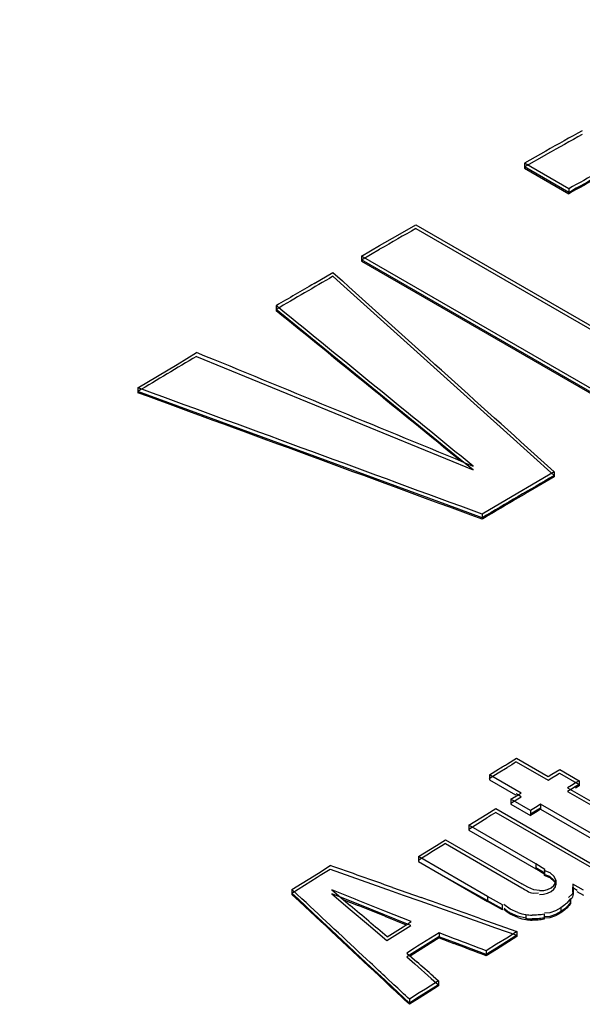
# Model space of a CAD drawing. Header units: inches. Extents: x 0 to 82.7, y 0 to 58.5.
# Tile 64 of 89: x 71.096 to 71.276, y 19.398 to 19.714. Entities that reach past the tile are written whole.
import ezdxf

# ---------------------------------------------------------------- set-up
doc = ezdxf.new("R2010")
doc.units = ezdxf.units.IN
doc.header["$LTSCALE"] = 4.5472440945
doc.header["$MEASUREMENT"] = 0
doc.layers.get('0').update_dxf_attribs({"linetype": 'CONTINUOUS'})

msp = doc.modelspace()

# ---------------------------------------------------------------- linework, layer by layer
at = {"color": 7, "linetype": 'CONTINUOUS'}
for p, q in [((71.2644800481, 19.6714651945), (71.2576686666, 19.6676394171)), ((71.2576686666, 19.6676394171), (71.257668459, 19.6660318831)), ((71.2718791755, 19.6594346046), (71.2576686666, 19.6676394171)), ((71.2576728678, 19.6664362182), (71.2648183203, 19.6704492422)), ((71.257668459, 19.6660318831), (71.2718789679, 19.6578270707)), ((71.2718833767, 19.6582314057), (71.2576728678, 19.6664362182)), ((71.2718791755, 19.6594346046), (71.2718789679, 19.6578270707)), ((71.2171071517, 19.6445770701), (71.2229101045, 19.6479024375)), ((71.2229101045, 19.6479024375), (71.2975152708, 19.604827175)), ((71.2229112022, 19.6466975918), (71.2975163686, 19.6036223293)), ((71.2113041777, 19.641227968), (71.2171071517, 19.6445770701)), ((71.2055007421, 19.6366769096), (71.2113042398, 19.6400271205)), ((71.2055011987, 19.6378826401), (71.2113041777, 19.641227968)), ((71.2959743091, 19.584439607), (71.2055007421, 19.6366769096)), ((71.2055011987, 19.6378826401), (71.2055009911, 19.6362752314)), ((71.2055009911, 19.6362752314), (71.2959745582, 19.5840379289)), ((71.2959747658, 19.5856453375), (71.2055011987, 19.6378826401)), ((71.1903226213, 19.6290539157), (71.1963822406, 19.63259835)), ((71.1963809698, 19.6313921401), (71.1987892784, 19.6292241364)), ((71.1963822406, 19.63259835), (71.1993821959, 19.6298978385)), ((71.1987892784, 19.6292241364), (71.2435499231, 19.5889055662)), ((71.238274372, 19.5718305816), (71.1782006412, 19.6207834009)), ((71.1782035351, 19.6219905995), (71.1782033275, 19.6203831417)), ((71.1790638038, 19.6212899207), (71.1782035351, 19.6219905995)), ((71.146464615, 19.6031745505), (71.1527414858, 19.6069682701)), ((71.1527363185, 19.6057596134), (71.2412578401, 19.5693982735)), ((71.133911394, 19.5957351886), (71.146464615, 19.6031745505)), ((71.133911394, 19.5957351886), (71.1339111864, 19.5941274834)), ((71.1351620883, 19.5952764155), (71.133911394, 19.5957351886)), ((71.2366249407, 19.5567982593), (71.1339045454, 19.5945253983)), ((71.2435499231, 19.5889055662), (71.2519869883, 19.5813006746)), ((71.2519869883, 19.5813006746), (71.2671345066, 19.5676431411)), ((71.2382743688, 19.5718341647), (71.2412618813, 19.5706061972)), ((71.2412578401, 19.5693982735), (71.238274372, 19.5718305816)), ((71.267137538, 19.5688504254), (71.2482412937, 19.5577433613)), ((71.2671373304, 19.5672429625), (71.2594590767, 19.5627295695)), ((71.267137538, 19.5688504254), (71.2671373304, 19.5672429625)), ((71.2482412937, 19.5577433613), (71.2441032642, 19.5552582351)), ((71.2440981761, 19.5540496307), (71.2366249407, 19.5567982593)), ((71.2441032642, 19.5552582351), (71.2441030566, 19.5536506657)), ((71.2521903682, 19.4753423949), (71.2550709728, 19.4771510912)), ((71.2550601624, 19.4759439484), (71.2652306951, 19.4700717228)), ((71.2550706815, 19.4771563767), (71.2652412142, 19.4712841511)), ((71.2464186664, 19.4706482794), (71.2492990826, 19.4724165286)), ((71.246429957, 19.4718612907), (71.249311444, 19.4736044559)), ((71.2492990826, 19.4724165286), (71.2521795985, 19.4741811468)), ((71.2652412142, 19.4712841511), (71.2664746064, 19.4720381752)), ((71.2664746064, 19.4720381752), (71.2677064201, 19.4727907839)), ((71.2676966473, 19.4715788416), (71.2689296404, 19.472331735)), ((71.2677064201, 19.4727907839), (71.2689398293, 19.4735439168)), ((71.2689296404, 19.472331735), (71.2751786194, 19.468723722)), ((71.2689398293, 19.4735439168), (71.2751888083, 19.4699359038)), ((71.246429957, 19.4718612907), (71.2464297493, 19.4702530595)), ((71.2464297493, 19.4702530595), (71.2548470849, 19.4653930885)), ((71.2566004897, 19.4659890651), (71.246429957, 19.4718612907)), ((71.2652306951, 19.4700717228), (71.2664636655, 19.4708255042)), ((71.2664636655, 19.4708255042), (71.2676966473, 19.4715788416)), ((71.2741774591, 19.4693183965), (71.2727235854, 19.4684301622)), ((71.2751888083, 19.4699359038), (71.2741774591, 19.4693183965)), ((71.2751888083, 19.4699359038), (71.2751886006, 19.4683278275)), ((71.2565891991, 19.4647760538), (71.2550154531, 19.4656846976)), ((71.2556492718, 19.4654048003), (71.2566004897, 19.4659890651)), ((71.2727126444, 19.4672174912), (71.2714796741, 19.4664637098)), ((71.2714796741, 19.4664637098), (71.291438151, 19.4549401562)), ((71.2727235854, 19.4684301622), (71.2714901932, 19.4676761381)), ((71.2714901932, 19.4676761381), (71.2914486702, 19.4561525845)), ((71.2739456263, 19.4679708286), (71.2727126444, 19.4672174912)), ((71.2751786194, 19.468723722), (71.2739456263, 19.4679708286)), ((71.2751886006, 19.4683278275), (71.2739557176, 19.4675750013)), ((71.2533366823, 19.4627771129), (71.2555050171, 19.4641100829)), ((71.2533482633, 19.4639903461), (71.2533480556, 19.4623820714)), ((71.2533482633, 19.4639903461), (71.2556492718, 19.4654048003)), ((71.2595972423, 19.4603823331), (71.2533482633, 19.4639903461)), ((71.2555050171, 19.4641100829), (71.2565891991, 19.4647760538)), ((71.2456214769, 19.4591705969), (71.2485021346, 19.4610008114)), ((71.2484897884, 19.4597924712), (71.2848358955, 19.4388070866)), ((71.2485018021, 19.4610060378), (71.2848479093, 19.4400206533)), ((71.2533480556, 19.4623820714), (71.2595970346, 19.4587740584)), ((71.2606698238, 19.4598357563), (71.2595856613, 19.4591690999)), ((71.2595972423, 19.4603823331), (71.2595970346, 19.4587740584)), ((71.2606419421, 19.4594165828), (71.2595970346, 19.4587740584)), ((71.2606818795, 19.4610492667), (71.2595972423, 19.4603823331)), ((71.2617651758, 19.4601069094), (71.2606419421, 19.4594165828)), ((71.2617539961, 19.4605020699), (71.2606698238, 19.4598357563)), ((71.2617648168, 19.4617148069), (71.2606818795, 19.4610492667)), ((71.2628381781, 19.4611680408), (71.2617539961, 19.4605020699)), ((71.2628494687, 19.4623810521), (71.2617648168, 19.4617148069)), ((71.262849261, 19.4607728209), (71.2617651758, 19.4601069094)), ((71.2628494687, 19.4623810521), (71.262849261, 19.4607728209)), ((71.262849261, 19.4607728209), (71.2839236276, 19.4486049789)), ((71.2839238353, 19.4502132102), (71.2628494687, 19.4623810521)), ((71.2398482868, 19.4544538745), (71.2456092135, 19.4580153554)), ((71.2398610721, 19.4556680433), (71.2456214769, 19.4591705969)), ((71.2398610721, 19.4556680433), (71.2398608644, 19.4540595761)), ((71.2398608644, 19.4540595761), (71.2612859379, 19.4416892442)), ((71.2612861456, 19.4432977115), (71.2398610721, 19.4556680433)), ((71.229487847, 19.4491650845), (71.2323685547, 19.4510160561)), ((71.2323681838, 19.4510212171), (71.2568221, 19.4369021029)), ((71.2237274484, 19.4456418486), (71.229487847, 19.4491650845)), ((71.2323547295, 19.449806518), (71.2568086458, 19.4356874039)), ((71.2237274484, 19.4456418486), (71.2237272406, 19.4440331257)), ((71.2237272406, 19.4440331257), (71.2458537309, 19.4312578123)), ((71.2458539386, 19.4328665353), (71.2237274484, 19.4456418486)), ((71.1916992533, 19.4403527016), (71.1954465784, 19.4428210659)), ((71.1923237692, 19.4396500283), (71.195430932, 19.4416045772)), ((71.195430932, 19.4416045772), (71.2153685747, 19.4345516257)), ((71.2641899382, 19.4403423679), (71.2612573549, 19.4420737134)), ((71.2612861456, 19.4432977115), (71.2612859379, 19.4416892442)), ((71.2641872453, 19.4399377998), (71.2612859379, 19.4416892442)), ((71.264187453, 19.441546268), (71.2612861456, 19.4432977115)), ((71.2658545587, 19.4404228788), (71.2639512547, 19.4412196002)), ((71.2641872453, 19.4399377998), (71.264187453, 19.441546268)), ((71.2671806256, 19.439295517), (71.2658545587, 19.4404228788)), ((71.1832180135, 19.4339055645), (71.1913597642, 19.4390430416)), ((71.1832347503, 19.4351229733), (71.1916992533, 19.4403527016)), ((71.1913597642, 19.4390430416), (71.1923237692, 19.4396500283)), ((71.2505825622, 19.4289415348), (71.2307930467, 19.439953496)), ((71.2658270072, 19.4392204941), (71.2639417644, 19.4399570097)), ((71.2658710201, 19.43880172), (71.2639557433, 19.439595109)), ((71.267114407, 19.4380847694), (71.2658270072, 19.4392204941)), ((71.2671911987, 19.4376740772), (71.2658710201, 19.43880172)), ((71.2677134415, 19.4368770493), (71.267114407, 19.4380847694)), ((71.2677263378, 19.4380913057), (71.2671806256, 19.439295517)), ((71.2676224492, 19.4372028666), (71.2677263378, 19.4380913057)), ((71.2677263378, 19.4380913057), (71.2677261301, 19.4364828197)), ((71.1832347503, 19.4351229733), (71.1832345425, 19.4335137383)), ((71.1864554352, 19.4321143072), (71.1832347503, 19.4351229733)), ((71.1960519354, 19.4349678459), (71.201929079, 19.429969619)), ((71.2153685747, 19.4345516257), (71.2188244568, 19.4333287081)), ((71.2153848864, 19.4357676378), (71.2245881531, 19.4325104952)), ((71.2587965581, 19.4358135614), (71.2568500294, 19.4369193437)), ((71.2606648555, 19.4350464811), (71.2587965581, 19.4358135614)), ((71.2624621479, 19.4347330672), (71.2606648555, 19.4350464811)), ((71.2650735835, 19.4339001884), (71.2662145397, 19.4344593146)), ((71.2650862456, 19.435114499), (71.2662276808, 19.4356737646)), ((71.2662145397, 19.4344593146), (71.2671064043, 19.4351778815)), ((71.2671064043, 19.4351778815), (71.2676093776, 19.4359882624)), ((71.2676093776, 19.4359882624), (71.2677134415, 19.4368770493)), ((71.2745668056, 19.4347897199), (71.2731337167, 19.4356171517)), ((71.2731464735, 19.4368312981), (71.2731827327, 19.435847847)), ((71.2765260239, 19.4348800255), (71.2731464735, 19.4368312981)), ((71.2731780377, 19.4342392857), (71.2731782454, 19.4358477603)), ((71.2732494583, 19.4358520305), (71.273305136, 19.4350192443)), ((71.2743991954, 19.4344994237), (71.2765258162, 19.433271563)), ((71.1852992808, 19.4319611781), (71.1832180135, 19.4339055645)), ((71.1832345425, 19.4335137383), (71.1856519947, 19.4312554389)), ((71.1901378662, 19.4274404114), (71.1852992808, 19.4319611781)), ((71.1987365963, 19.4326681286), (71.1960349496, 19.4337512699)), ((71.1960349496, 19.4337512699), (71.2019120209, 19.4287530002)), ((71.2044735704, 19.4303679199), (71.1987365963, 19.4326681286)), ((71.1995541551, 19.4319545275), (71.2044903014, 19.4299753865)), ((71.2188244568, 19.4333287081), (71.2241296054, 19.4314511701)), ((71.2241296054, 19.4314511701), (71.2353063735, 19.4274947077)), ((71.2458539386, 19.4328665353), (71.2458537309, 19.4312578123)), ((71.2506042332, 19.4285532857), (71.2458537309, 19.4312578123)), ((71.2506044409, 19.4301620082), (71.2458539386, 19.4328665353)), ((71.2604979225, 19.433927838), (71.2621877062, 19.4340224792)), ((71.2723551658, 19.4309592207), (71.2715756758, 19.4299206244)), ((71.2729417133, 19.4336040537), (71.2717831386, 19.4325205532)), ((71.2729300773, 19.4323988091), (71.2718202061, 19.4312381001)), ((71.2723683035, 19.432173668), (71.2723680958, 19.4305651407)), ((71.2019120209, 19.4287530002), (71.2077891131, 19.4237542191)), ((71.2129122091, 19.4269841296), (71.2044735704, 19.4303679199)), ((71.2213669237, 19.4248166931), (71.212928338, 19.428200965)), ((71.2506042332, 19.4285532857), (71.2506044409, 19.4301620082)), ((71.2530691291, 19.4288402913), (71.2510373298, 19.4303313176)), ((71.2520926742, 19.4278647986), (71.2510582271, 19.4287257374)), ((71.253095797, 19.4272184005), (71.2520926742, 19.4278647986)), ((71.2555050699, 19.4277311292), (71.2530691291, 19.4288402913)), ((71.2676350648, 19.4282894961), (71.2657731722, 19.427646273)), ((71.2692746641, 19.4280311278), (71.2676219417, 19.4270740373)), ((71.2692881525, 19.4292458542), (71.2676350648, 19.4282894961)), ((71.2705542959, 19.4289479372), (71.2692746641, 19.4280311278)), ((71.2692881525, 19.4292458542), (71.2692879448, 19.4276372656)), ((71.270565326, 19.4285508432), (71.2692879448, 19.4276372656)), ((71.2705684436, 19.4301618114), (71.2692881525, 19.4292458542)), ((71.2715756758, 19.4299206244), (71.2705542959, 19.4289479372)), ((71.1957577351, 19.4221889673), (71.1901378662, 19.4274404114)), ((71.2202100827, 19.4240574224), (71.2129122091, 19.4269841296)), ((71.2129281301, 19.426591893), (71.219839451, 19.4238201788)), ((71.2353063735, 19.4274947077), (71.2433632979, 19.4246418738)), ((71.2437551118, 19.4257243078), (71.2552589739, 19.4216494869)), ((71.2554851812, 19.4265488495), (71.253032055, 19.4276357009)), ((71.2555326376, 19.4261125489), (71.253095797, 19.4272184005)), ((71.2580797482, 19.4258781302), (71.2554851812, 19.4265488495)), ((71.2580938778, 19.427093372), (71.2580936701, 19.425484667)), ((71.2639262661, 19.4271870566), (71.2639260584, 19.4255783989)), ((71.265762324, 19.4264321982), (71.2640384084, 19.4263600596)), ((71.2657733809, 19.426037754), (71.2640412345, 19.4259556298)), ((71.2657731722, 19.427646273), (71.2640412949, 19.427564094)), ((71.2676219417, 19.4270740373), (71.265762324, 19.4264321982)), ((71.2676353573, 19.4266811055), (71.2657733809, 19.426037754)), ((71.2692879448, 19.4276372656), (71.2676353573, 19.4266811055)), ((71.2070292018, 19.4116541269), (71.1957577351, 19.4221889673)), ((71.2077891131, 19.4237542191), (71.2136662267, 19.4187549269)), ((71.2136662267, 19.4187549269), (71.2187892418, 19.4219868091)), ((71.2136827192, 19.419972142), (71.218805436, 19.4231354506)), ((71.2187892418, 19.4219868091), (71.221351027, 19.4235956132)), ((71.2213508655, 19.4235998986), (71.2202100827, 19.4240574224)), ((71.2433632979, 19.4246418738), (71.2484248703, 19.4228493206)), ((71.2484248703, 19.4228493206), (71.2518343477, 19.4216417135)), ((71.2518343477, 19.4216417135), (71.2552443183, 19.420433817)), ((71.2552589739, 19.4216494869), (71.2532210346, 19.4203122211)), ((71.2552589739, 19.4216494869), (71.2552587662, 19.4200406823)), ((71.2303103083, 19.4200046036), (71.2234648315, 19.4156922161)), ((71.2303257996, 19.4196121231), (71.2234810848, 19.4153002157)), ((71.2303260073, 19.4212211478), (71.2234813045, 19.4170006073)), ((71.235236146, 19.4181383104), (71.2303103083, 19.4200046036)), ((71.2303260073, 19.4212211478), (71.2303257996, 19.4196121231)), ((71.2303257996, 19.4196121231), (71.2351080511, 19.4178002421)), ((71.235252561, 19.4193545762), (71.2303260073, 19.4212211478)), ((71.2519703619, 19.4183850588), (71.2486965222, 19.41633319)), ((71.2552587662, 19.4200406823), (71.2487116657, 19.415940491)), ((71.251985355, 19.4195198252), (71.248711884, 19.417630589)), ((71.2552443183, 19.420433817), (71.2519703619, 19.4183850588)), ((71.2532210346, 19.4203122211), (71.251985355, 19.4195198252)), ((71.2234648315, 19.4156922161), (71.2200423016, 19.4135309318)), ((71.2224288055, 19.4163239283), (71.2200591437, 19.4147483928)), ((71.2234810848, 19.4153002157), (71.2211211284, 19.4138103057)), ((71.2234813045, 19.4170006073), (71.2224288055, 19.4163239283)), ((71.2454228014, 19.4142782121), (71.235236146, 19.4181383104)), ((71.2486965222, 19.41633319), (71.2454228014, 19.4142782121)), ((71.2487116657, 19.415940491), (71.2454382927, 19.4138857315)), ((71.2454385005, 19.4154947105), (71.2454382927, 19.4138857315)), ((71.248711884, 19.417630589), (71.2454385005, 19.4154947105)), ((71.2083145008, 19.4116871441), (71.2071503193, 19.4127753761)), ((71.2200423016, 19.4135309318), (71.2225957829, 19.4112746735)), ((71.2200591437, 19.4147483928), (71.2232073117, 19.4119666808)), ((71.2082976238, 19.4104684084), (71.2070292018, 19.4116541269)), ((71.2130364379, 19.4060382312), (71.2082976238, 19.4104684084)), ((71.2225957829, 19.4112746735), (71.227826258, 19.4066526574)), ((71.2128483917, 19.4058390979), (71.2150522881, 19.4037786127)), ((71.2152856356, 19.4039353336), (71.2130364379, 19.4060382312)), ((71.2158558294, 19.4046369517), (71.2136518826, 19.4066975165)), ((71.2301338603, 19.405845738), (71.2260040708, 19.4031920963)), ((71.227826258, 19.4066526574), (71.2301170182, 19.4046282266)), ((71.2284377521, 19.4073446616), (71.2301338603, 19.405845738)), ((71.2301338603, 19.405845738), (71.2301336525, 19.404236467)), ((71.2208376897, 19.398743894), (71.2152856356, 19.4039353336)), ((71.2270237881, 19.4026695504), (71.2239306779, 19.4007081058)), ((71.2260040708, 19.4031920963), (71.2239481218, 19.4020142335)), ((71.2301170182, 19.4046282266), (71.2270237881, 19.4026695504)), ((71.2301336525, 19.404236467), (71.2271314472, 19.4023354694)), ((71.2239306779, 19.4007081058), (71.2208376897, 19.398743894)), ((71.2239479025, 19.4003167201), (71.2208552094, 19.3983526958)), ((71.2208554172, 19.3999621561), (71.2208552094, 19.3983526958)), ((71.2239481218, 19.4020142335), (71.2208554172, 19.3999621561)), ((71.2271314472, 19.4023354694), (71.2239479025, 19.4003167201))]:
    msp.add_line(p, q, dxfattribs=at)
for points in [[(71.2624621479, 19.4347330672), (71.2638232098, 19.4347953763), (71.2650862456, 19.435114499)], [(71.2662276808, 19.4356737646), (71.2671202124, 19.4363930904), (71.2676224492, 19.4372028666)], [(71.2624487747, 19.4335184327), (71.2638098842, 19.4335807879), (71.2650735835, 19.4339001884)]]:
    msp.add_lwpolyline(points, dxfattribs=at)
for centre, radius, start, end in [((73.7463236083, 15.2448714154), 5.0748674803, 119.1265108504, 119.2778961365), ((73.745461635, 15.2451692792), 5.0731345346, 119.1261962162, 119.2733287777), ((73.7626296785, 15.2312536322), 5.0792117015, 119.1191538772, 119.3656499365), ((73.7635570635, 15.2312539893), 5.0810670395, 119.1194677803, 119.3658744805), ((73.7628564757, 15.2312627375), 5.0796652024, 119.1191538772, 119.3656499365), ((73.7978641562, 15.1527136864), 5.179408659, 119.8117506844, 119.9598427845), ((73.8277647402, 15.1010746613), 5.2390797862, 120.1496783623, 120.3798776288), ((72.9036343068, 16.6754620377), 3.4145485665, 120.1170483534, 120.3524237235), ((73.8726858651, 15.0249416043), 5.3274777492, 120.7005442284, 120.9363764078), ((73.9407395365, 15.0104849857), 5.2835456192, 120.3994034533, 120.6894643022), ((73.9444369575, 15.0038431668), 5.2907987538, 120.4961609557, 120.6893465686), ((71.1226245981, 19.6873573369), 0.2484705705, 301.0861077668, 301.4297787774), ((72.0062469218, 18.2413292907), 1.4451786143, 121.3180380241, 121.4518204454), ((70.8455243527, 20.147241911), 0.78538617, 300.9390229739, 301.075623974), ((72.0088678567, 18.2201877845), 1.4542286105, 121.5252129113, 121.6584586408), ((72.5181493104, 17.3727531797), 2.44282526, 121.7595370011, 121.9982278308), ((71.1842644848, 19.4788878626), 0.0655799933, 303.2392893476, 304.455340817), ((71.2601985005, 19.4412097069), 0.014272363, 250.8011629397, 261.5201603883), ((71.2601963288, 19.4395980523), 0.0142691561, 250.9230808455, 261.5262137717), ((71.2607111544, 19.4440098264), 0.0183216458, 261.7424629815, 268.0341147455), ((71.2607081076, 19.4433406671), 0.0180463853, 261.6700637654, 268.0580246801), ((71.2607083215, 19.444948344), 0.0180453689, 261.6695713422, 268.0487375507), ((71.1716524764, 19.4981707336), 0.088621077, 302.1456853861, 303.2256396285)]:
    msp.add_arc(centre, radius, start, end, dxfattribs=at)
for centre, major_axis, ratio, start_param, end_param in [((71.1509842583, 15.1705669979), (13.8037544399, -13.1445796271), 0.1733939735, 1.726131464, 1.7309744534), ((71.0271180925, 15.242084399), (18.9964842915, -15.9623184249), 0.1398422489, 1.6767771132, 1.6798671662), ((71.0271180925, 15.242084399), (19.0032687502, -15.9680192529), 0.1398422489, 7.9597595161, 7.9630103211), ((71.546106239, 14.9424328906), (27.3166164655, -11.5444824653), 0.1400963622, 1.6411840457, 1.6443099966), ((71.5522321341, 14.9388959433), (21.7358899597, -8.3720049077), 0.1808243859, 7.9376596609, 7.9426602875), ((71.5522321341, 14.9388959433), (21.7281299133, -8.3690159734), 0.1808243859, 1.6544794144, 1.65953926), ((72.1300889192, 14.6052550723), (20.9642499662, -7.9342847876), 0.1883407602, 1.6854917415, 1.6864413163), ((72.4254977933, 14.4346929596), (26.6378058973, -11.1579447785), 0.1440608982, 7.9597058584, 7.9603389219), ((70.5530130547, 15.5158214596), (13.0158728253, -12.7250288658), 0.1795246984, 1.6945876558, 1.6966481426), ((70.5530130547, 15.5158214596), (13.0205213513, -12.729573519), 0.1795246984, 7.9782223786, 7.9797897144), ((72.1300889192, 14.6052550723), (20.9642499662, -7.9342847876), 0.1883407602, 1.6841406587, 1.6850534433), ((70.4004887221, 15.6038854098), (17.1003032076, -14.9234658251), 0.1507648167, 1.654452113, 1.6551343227), ((72.4254977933, 14.4346929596), (26.6282957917, -11.153961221), 0.1440608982, 1.6765368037, 1.6768534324), ((72.2913608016, 14.5121404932), (23.6412968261, -9.4537889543), 0.1645524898, 1.6806638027, 1.6810941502), ((72.2913608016, 14.5121404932), (23.6328565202, -9.4504138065), 0.1645524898, 1.6806795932, 1.6811161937), ((70.5530130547, 15.5158214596), (13.0205213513, -12.729573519), 0.1795246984, 1.6945446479, 1.6949488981), ((70.4888944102, 15.5528420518), (15.2319396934, -13.9095689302), 0.1629719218, 1.6704936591, 1.6708336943), ((70.5530130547, 15.5158214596), (13.0158728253, -12.7250288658), 0.1795246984, 1.6939809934, 1.6944206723), ((70.5530130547, 15.5158214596), (13.0205213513, -12.729573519), 0.1795246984, 1.6939990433, 1.6943777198)]:
    msp.add_ellipse(centre, major_axis=major_axis, ratio=ratio, start_param=start_param, end_param=end_param, dxfattribs=at)
for points, knots in [([(70.5730001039, 19.4406169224), (70.6442581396, 19.4915604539), (70.9219900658, 19.6812638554), (71.2168135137, 19.8466501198), (71.4431924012, 19.9497592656)], [0, 0, 0, 0, 0.2604292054, 1, 1, 1, 1]), ([(70.5744074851, 19.4385133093), (70.6456449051, 19.4894245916), (70.9232889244, 19.679046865), (71.2180050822, 19.8443697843), (71.4442863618, 19.9474930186)], [0, 0, 0, 0, 0.2604153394, 1, 1, 1, 1]), ([(71.4468651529, 19.9444508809), (71.3735149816, 19.9109662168), (71.0713133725, 19.7628685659), (70.7848725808, 19.5834734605), (70.576875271, 19.4345765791)], [0, 0, 0, 0, 0.2396680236, 1, 1, 1, 1]), ([(71.4470266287, 19.9441205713), (71.3736663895, 19.9106356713), (71.0714206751, 19.7625318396), (70.7849408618, 19.5831176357), (70.5769167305, 19.4342015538)], [0, 0, 0, 0, 0.2396654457, 1, 1, 1, 1]), ([(71.2568086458, 19.4356874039), (71.25737856, 19.435350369), (71.25847179, 19.4345254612), (71.2597929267, 19.4340069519), (71.2604979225, 19.433927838)], [0, 0, 0, 0, 0.4827539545, 1, 1, 1, 1]), ([(71.2731337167, 19.4356171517), (71.2731753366, 19.4350755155), (71.2733647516, 19.4340101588), (71.2731909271, 19.4328759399), (71.2729300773, 19.4323988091)], [0, 0, 0, 0, 0.4997484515, 1, 1, 1, 1]), ([(71.273305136, 19.4350192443), (71.2733040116, 19.4347783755), (71.2732600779, 19.4342838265), (71.2730722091, 19.4338183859), (71.2729417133, 19.4336040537)], [0, 0, 0, 0, 0.4897706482, 1, 1, 1, 1]), ([(71.2723683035, 19.432173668), (71.2721431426, 19.4318038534), (71.2715906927, 19.4310821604), (71.2709308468, 19.4304609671), (71.2705684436, 19.4301618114)], [0, 0, 0, 0, 0.4795330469, 1, 1, 1, 1]), ([(71.253032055, 19.4276357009), (71.2526741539, 19.4278447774), (71.2520119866, 19.4282883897), (71.2514325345, 19.4288407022), (71.2511906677, 19.4291333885)], [0, 0, 0, 0, 0.5219121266, 1, 1, 1, 1]), ([(71.2723680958, 19.4305651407), (71.2721426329, 19.4301948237), (71.2715893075, 19.4294721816), (71.2709283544, 19.4288503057), (71.270565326, 19.4285508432)], [0, 0, 0, 0, 0.4795112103, 1, 1, 1, 1]), ([(71.2639123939, 19.4259720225), (71.2632881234, 19.4258534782), (71.2620126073, 19.4256963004), (71.2607285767, 19.425676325), (71.2600826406, 19.4256989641)], [0, 0, 0, 0, 0.4957455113, 1, 1, 1, 1]), ([(71.2639262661, 19.4271870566), (71.2633014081, 19.4270689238), (71.262025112, 19.4269115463), (71.2607401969, 19.4268908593), (71.260093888, 19.4269134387)], [0, 0, 0, 0, 0.4957991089, 1, 1, 1, 1]), ([(71.2639260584, 19.4255783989), (71.2633016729, 19.425460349), (71.2620263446, 19.4253030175), (71.2607423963, 19.4252821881), (71.260096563, 19.4253046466)], [0, 0, 0, 0, 0.495795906, 1, 1, 1, 1])]:
    msp.add_open_spline(points, degree=3, knots=knots, dxfattribs=at)

doc.saveas('drawing.dxf')
